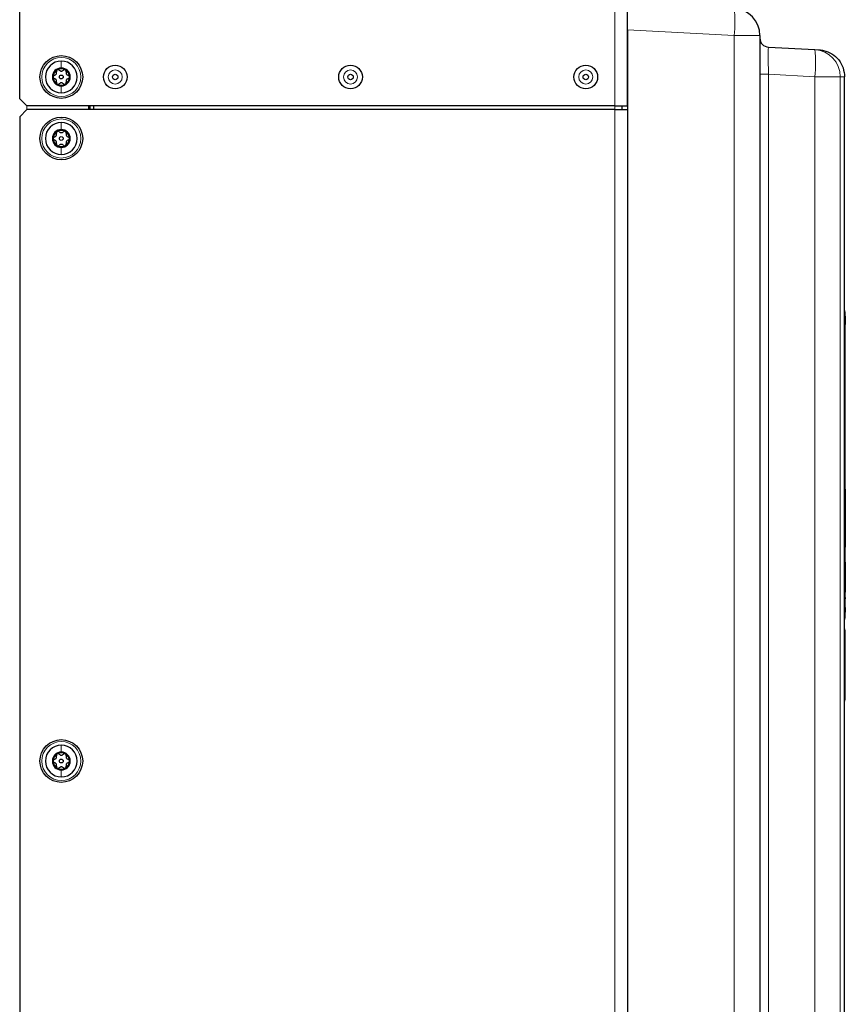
# Model space of a CAD drawing. Header units: millimetres. Extents: x 5 to 418, y 2 to 292.
# Tile 88 of 93: x 222 to 260, y 177 to 222. Entities that reach past the tile are written whole.
import ezdxf

# ---------------------------------------------------------------- set-up
doc = ezdxf.new("R2010")
doc.units = ezdxf.units.MM

msp = doc.modelspace()

# ---------------------------------------------------------------- linework, layer by layer
at = {"color": 7, "linetype": 'Continuous', "lineweight": 18}
for p, q in [((249.3534, 218.3933), (249.3534, 249.6433)), ((254.8521, 221.6374), (249.9367, 221.895)), ((254.8521, 135.6433), (254.8521, 221.6374)), ((256.0367, 221.6374), (254.8521, 221.6374)), ((256.4316, 219.8525), (256.0367, 219.8525)), ((256.4316, 219.8525), (256.4316, 142.4321)), ((258.5697, 219.7404), (256.4316, 219.8525)), ((258.5697, 142.5393), (258.5697, 219.7404)), ((258.5697, 219.7404), (259.7342, 219.7404)), ((259.7342, 219.7404), (259.7342, 142.5393)), ((259.9367, 219.7299), (259.7342, 219.7404)), ((222.2867, 218.3933), (222.2867, 218.2266)), ((249.3534, 218.2266), (249.3534, 218.3933)), ((249.3534, 158.2266), (249.3534, 218.2266)), ((259.9367, 208.9099), (259.9534, 208.9099)), ((259.9701, 200.5766), (259.9534, 200.5766)), ((259.9701, 198.2433), (259.9534, 198.2433)), ((259.9701, 197.2974), (259.9534, 197.2974)), ((259.9701, 195.9984), (259.9534, 195.9984)), ((259.9701, 195.2433), (259.9534, 195.2433)), ((259.9534, 194.9652), (259.9367, 194.9652)), ((259.9534, 194.1709), (259.9367, 194.1709)), ((259.9367, 191.3834), (259.9534, 191.3834)), ((259.9476, 191.3403), (259.9367, 191.2997))]:
    msp.add_line(p, q, dxfattribs=at)
at = {"color": 7, "linetype": 'Continuous', "lineweight": 25}
for p, q in [((249.9367, 218.3933), (249.9367, 249.6433)), ((221.9534, 218.7266), (221.9534, 249.0599)), ((249.9367, 221.895), (249.9367, 167.3099)), ((256.0367, 221.6374), (256.0367, 135.6433)), ((256.4316, 221.1007), (258.5697, 220.9887)), ((258.5697, 220.9887), (258.7521, 220.9791)), ((259.9367, 219.7308), (259.9367, 219.7299)), ((259.9367, 142.3853), (259.9367, 219.7299)), ((222.2867, 218.3933), (221.9534, 218.7266)), ((222.2867, 218.2266), (221.9534, 217.8933)), ((249.3534, 218.3933), (222.2867, 218.3933)), ((249.3534, 218.2266), (222.2867, 218.2266)), ((225.1201, 218.3933), (225.1201, 218.2266)), ((225.2034, 218.2266), (225.2034, 218.3933)), ((225.3534, 218.3933), (225.3534, 218.2266)), ((249.3534, 218.3933), (249.9367, 218.3933)), ((249.3534, 218.2266), (249.9367, 218.2266)), ((249.6867, 218.3933), (249.6867, 218.2266)), ((249.9367, 218.2266), (249.9367, 158.2266)), ((221.9534, 217.8933), (221.9534, 158.5599)), ((259.9534, 208.9099), (259.9534, 194.9652)), ((259.9701, 208.7093), (259.9534, 208.7093)), ((259.9701, 208.7093), (259.9701, 208.526)), ((259.9701, 208.526), (259.9534, 208.526)), ((259.9701, 208.5093), (259.9534, 208.5093)), ((259.9701, 208.326), (259.9534, 208.326)), ((259.9701, 208.3252), (259.9534, 208.3252)), ((259.9701, 208.3229), (259.9534, 208.3229)), ((259.9701, 208.5093), (259.9701, 208.526)), ((259.9701, 208.5093), (259.9701, 208.326)), ((259.9701, 200.7433), (259.9534, 200.7433)), ((259.9701, 200.7433), (259.9701, 200.5766)), ((259.9701, 200.5766), (259.9701, 198.2433)), ((259.9701, 198.2433), (259.9701, 198.0766)), ((259.9701, 198.0766), (259.9534, 198.0766)), ((259.9701, 197.3766), (259.9534, 197.3766)), ((259.9701, 197.3766), (259.9701, 197.2974)), ((259.9701, 197.2974), (259.9701, 195.9984)), ((259.9701, 195.7609), (259.9701, 195.9984)), ((259.9701, 195.7609), (259.9534, 195.7609)), ((259.9701, 195.7026), (259.9534, 195.7026)), ((259.9701, 195.7609), (259.9701, 195.7026)), ((259.9701, 195.3359), (259.9701, 195.7026)), ((259.9701, 195.3359), (259.9534, 195.3359)), ((259.9701, 195.3312), (259.9534, 195.3312)), ((259.9701, 195.0766), (259.9534, 195.0766)), ((259.9701, 195.302), (259.9701, 195.2433)), ((259.9701, 195.2433), (259.9701, 195.0766)), ((259.9534, 194.9652), (259.9534, 194.7986)), ((259.9534, 194.2542), (259.9534, 194.1709)), ((259.9534, 194.1709), (259.9534, 191.3834)), ((259.9367, 190.9666), (259.9478, 191.0079))]:
    msp.add_line(p, q, dxfattribs=at)
at = {"color": 7, "linetype": 'Continuous', "lineweight": 18, "flags": 128}
msp.add_lwpolyline([(259.9367, 191.3435), (259.9437, 191.3415), (259.9476, 191.3403)], dxfattribs=at)
at = {"color": 7, "linetype": 'Continuous', "lineweight": 25}
for centre, radius in [((223.8701, 219.7266), 0.9833), ((226.3534, 219.7266), 0.5442), ((237.1867, 219.7266), 0.5442), ((248.0201, 219.7266), 0.5442), ((223.8701, 219.7266), 0.0863), ((226.3534, 219.7266), 0.125), ((237.1867, 219.7266), 0.125), ((248.0201, 219.7266), 0.125), ((223.8701, 216.8933), 0.9833), ((223.8701, 216.8933), 0.0863), ((223.8701, 188.2266), 0.9833), ((223.8701, 188.2266), 0.0863)]:
    msp.add_circle(centre, radius, dxfattribs=at)
at = {"color": 7, "linetype": 'Continuous', "lineweight": 18}
for centre, radius in [((223.8701, 219.7266), 0.9), ((226.3534, 219.7266), 0.3237), ((237.1867, 219.7266), 0.3237), ((248.0201, 219.7266), 0.3237), ((223.8701, 216.8933), 0.9), ((223.8701, 188.2266), 0.9)]:
    msp.add_circle(centre, radius, dxfattribs=at)
at = {"color": 7, "linetype": 'Continuous', "lineweight": 25}
for centre, radius, start, end in [((254.7867, 221.6374), 1.25, 0, 87), ((256.4534, 221.5168), 0.4167, 180, 267), ((223.8701, 219.7266), 0.7333, 90, 270), ((223.8701, 219.7266), 0.7333, 270, 90), ((223.8701, 219.7266), 0.4125, 90, 270), ((223.8701, 219.7266), 0.375, 120, 180), ((223.8701, 219.7266), 0.375, 60, 120), ((223.8701, 219.7266), 0.4125, 270, 90), ((223.8701, 219.7266), 0.375, 0, 60), ((223.8701, 219.7266), 0.375, 180, 240), ((223.8701, 219.7266), 0.375, 300, 0), ((223.8701, 219.7266), 0.375, 240, 300), ((223.8701, 216.8933), 0.7333, 90, 270), ((223.8701, 216.8933), 0.4125, 90, 270), ((223.8701, 216.8933), 0.375, 120, 180), ((223.8701, 216.8933), 0.375, 60, 120), ((223.8701, 216.8933), 0.7333, 270, 90), ((223.8701, 216.8933), 0.4125, 270, 90), ((223.8701, 216.8933), 0.375, 360, 60), ((223.8701, 216.8933), 0.375, 180, 240), ((223.8701, 216.8933), 0.375, 300, 360), ((223.8701, 216.8933), 0.375, 240, 300), ((259.7867, 208.9099), 0.1667, 0, 25.84194), ((259.7867, 194.7986), 0.1667, 334.15806, 0), ((259.7867, 194.2542), 0.1667, 0, 25.84194), ((223.8701, 188.2266), 0.7333, 90, 270), ((223.8701, 188.2266), 0.4125, 90, 270), ((223.8701, 188.2266), 0.7333, 270, 90), ((223.8701, 188.2266), 0.4125, 270, 90), ((223.8701, 188.2266), 0.375, 120, 180), ((223.8701, 188.2266), 0.375, 180, 240), ((223.8701, 188.2266), 0.375, 60, 120), ((223.8701, 188.2266), 0.375, 0, 60), ((223.8701, 188.2266), 0.375, 300, 0), ((223.8701, 188.2266), 0.375, 240, 300)]:
    msp.add_arc(centre, radius, start, end, dxfattribs=at)
at = {"color": 7, "linetype": 'Continuous', "lineweight": 18}
for centre, radius, start, end in [((248.8703, 222.2615), 6.0143, 354.04331, 5.95669), ((252.5879, 220.3645), 6.0143, 354.04331, 5.95669), ((258.4954, 219.7521), 1.2388, 359.45843, 86.56216), ((259.7894, 191.3834), 0.164, 344.75183, 359.99828)]:
    msp.add_arc(centre, radius, start, end, dxfattribs=at)
msp.add_ellipse((256.4534, 219.8479), major_axis=(-0.0218, 1.2529), ratio=0.0173368, start_param=6.2819735, end_param=7.8500308, dxfattribs=at)
at = {"color": 7, "linetype": 'Continuous', "lineweight": 25}
for points, knots in [([(258.7521, 220.9791), (258.7545, 220.979), (258.826, 220.9751), (259.0361, 220.9452), (259.3653, 220.8093), (259.681, 220.5248), (259.8955, 220.1515), (259.923, 219.8711), (259.9367, 219.7308)], [0, 0, 0, 0, 0.0037153, 0.1138665, 0.3361641, 0.5577007, 0.7788433, 1, 1, 1, 1]), ([(223.5528, 219.7996), (223.5688, 219.8052), (223.593, 219.8136), (223.6201, 219.8383), (223.637, 219.8609), (223.6482, 219.8869), (223.6562, 219.9229), (223.6514, 219.9481), (223.6482, 219.9649)], [0, 0, 0, 0, 0.249201, 0.3743378, 0.4989316, 0.6240084, 0.74976, 1, 1, 1, 1]), ([(223.6826, 220.0514), (223.6754, 220.0462), (223.6611, 220.0358), (223.6485, 220.0128), (223.6435, 219.9882), (223.6466, 219.9727), (223.6482, 219.9649)], [0, 0, 0, 0, 0.2498571, 0.4994664, 0.7490114, 1, 1, 1, 1]), ([(223.7746, 220.0379), (223.7687, 220.0431), (223.7569, 220.0536), (223.733, 220.0616), (223.7068, 220.0622), (223.6906, 220.055), (223.6826, 220.0514)], [0, 0, 0, 0, 0.2498071, 0.5000551, 0.7503094, 1, 1, 1, 1]), ([(223.7746, 220.0379), (223.7875, 220.0268), (223.8069, 220.0101), (223.8418, 219.9989), (223.8698, 219.9956), (223.8979, 219.9989), (223.9331, 220.0099), (223.9526, 220.0267), (223.9655, 220.0379)], [0, 0, 0, 0, 0.2491679, 0.3743031, 0.4989033, 0.6239875, 0.7497462, 1, 1, 1, 1]), ([(224.0576, 220.0514), (224.0495, 220.055), (224.0334, 220.0622), (224.0071, 220.0616), (223.9833, 220.0536), (223.9714, 220.0431), (223.9655, 220.0379)], [0, 0, 0, 0, 0.25003302, 0.49963153, 0.74922769, 1, 1, 1, 1]), ([(224.0919, 219.9649), (224.0935, 219.9726), (224.0967, 219.9881), (224.0916, 220.0127), (224.079, 220.0358), (224.0647, 220.0462), (224.0576, 220.0514)], [0, 0, 0, 0, 0.2498147, 0.4999078, 0.7501201, 1, 1, 1, 1]), ([(224.0919, 219.9649), (224.0887, 219.9482), (224.0839, 219.9231), (224.0918, 219.8872), (224.1029, 219.8613), (224.1198, 219.8386), (224.147, 219.8137), (224.1712, 219.8052), (224.1874, 219.7996)], [0, 0, 0, 0, 0.2491995, 0.3743362, 0.4989302, 0.6240074, 0.7497593, 1, 1, 1, 1]), ([(223.5528, 219.7996), (223.5453, 219.7971), (223.5303, 219.7921), (223.5115, 219.7754), (223.4978, 219.753), (223.496, 219.7354), (223.4951, 219.7266)], [0, 0, 0, 0, 0.2498519, 0.4999015, 0.7501147, 1, 1, 1, 1]), ([(223.4951, 219.7266), (223.496, 219.7178), (223.4978, 219.7002), (223.5114, 219.6778), (223.5302, 219.6611), (223.5452, 219.6561), (223.5528, 219.6536)], [0, 0, 0, 0, 0.2499907, 0.4996106, 0.7491271, 1, 1, 1, 1]), ([(223.6482, 219.4883), (223.6514, 219.505), (223.6562, 219.5301), (223.6483, 219.566), (223.6372, 219.5919), (223.6203, 219.6146), (223.5932, 219.6395), (223.5689, 219.648), (223.5528, 219.6536)], [0, 0, 0, 0, 0.24919948, 0.37433619, 0.49893021, 0.62400742, 0.74975934, 1, 1, 1, 1]), ([(223.6482, 219.4883), (223.6466, 219.4806), (223.6435, 219.4651), (223.6485, 219.4405), (223.6611, 219.4174), (223.6754, 219.407), (223.6826, 219.4018)], [0, 0, 0, 0, 0.2498147, 0.4999078, 0.7501201, 1, 1, 1, 1]), ([(223.9655, 219.4153), (223.9526, 219.4264), (223.9333, 219.4431), (223.8983, 219.4543), (223.8703, 219.4576), (223.8422, 219.4544), (223.807, 219.4433), (223.7876, 219.4265), (223.7746, 219.4153)], [0, 0, 0, 0, 0.2491679, 0.3743031, 0.4989033, 0.6239875, 0.7497462, 1, 1, 1, 1]), ([(224.0576, 219.4018), (224.0647, 219.407), (224.079, 219.4174), (224.0916, 219.4404), (224.0967, 219.465), (224.0935, 219.4805), (224.0919, 219.4883)], [0, 0, 0, 0, 0.2498571, 0.4994664, 0.7490114, 1, 1, 1, 1]), ([(224.1874, 219.6536), (224.1713, 219.648), (224.1471, 219.6396), (224.12, 219.6149), (224.1032, 219.5923), (224.0919, 219.5663), (224.0839, 219.5303), (224.0887, 219.5051), (224.0919, 219.4883)], [0, 0, 0, 0, 0.249201, 0.3743378, 0.4989316, 0.6240084, 0.74976, 1, 1, 1, 1]), ([(224.2451, 219.7266), (224.2442, 219.7354), (224.2423, 219.753), (224.2287, 219.7754), (224.2099, 219.7921), (224.1949, 219.7971), (224.1874, 219.7996)], [0, 0, 0, 0, 0.2499907, 0.4996106, 0.7491271, 1, 1, 1, 1]), ([(224.1874, 219.6536), (224.1949, 219.6561), (224.2098, 219.6611), (224.2287, 219.6778), (224.2423, 219.7002), (224.2442, 219.7178), (224.2451, 219.7266)], [0, 0, 0, 0, 0.2498519, 0.4999015, 0.7501147, 1, 1, 1, 1]), ([(223.6826, 219.4018), (223.6906, 219.3982), (223.7068, 219.391), (223.733, 219.3916), (223.7568, 219.3996), (223.7687, 219.4101), (223.7746, 219.4153)], [0, 0, 0, 0, 0.250033, 0.4996315, 0.7492277, 1, 1, 1, 1]), ([(223.9655, 219.4153), (223.9714, 219.4101), (223.9832, 219.3996), (224.0071, 219.3916), (224.0334, 219.391), (224.0495, 219.3982), (224.0576, 219.4018)], [0, 0, 0, 0, 0.2498071, 0.5000551, 0.7503094, 1, 1, 1, 1]), ([(223.6826, 217.218), (223.6754, 217.2128), (223.6611, 217.2025), (223.6485, 217.1795), (223.6435, 217.1548), (223.6466, 217.1393), (223.6482, 217.1316)], [0, 0, 0, 0, 0.2498571, 0.4994664, 0.7490114, 1, 1, 1, 1]), ([(223.7746, 217.2046), (223.7687, 217.2098), (223.7569, 217.2203), (223.733, 217.2282), (223.7068, 217.2289), (223.6906, 217.2216), (223.6826, 217.218)], [0, 0, 0, 0, 0.2498071, 0.5000551, 0.7503094, 1, 1, 1, 1]), ([(223.7746, 217.2046), (223.7875, 217.1934), (223.8069, 217.1767), (223.8418, 217.1656), (223.8698, 217.1623), (223.8979, 217.1655), (223.9331, 217.1766), (223.9526, 217.1934), (223.9655, 217.2046)], [0, 0, 0, 0, 0.2491679, 0.3743031, 0.4989033, 0.6239875, 0.7497462, 1, 1, 1, 1]), ([(224.0576, 217.218), (224.0495, 217.2216), (224.0334, 217.2289), (224.0071, 217.2282), (223.9833, 217.2203), (223.9714, 217.2098), (223.9655, 217.2046)], [0, 0, 0, 0, 0.250033, 0.4996315, 0.7492277, 1, 1, 1, 1]), ([(224.0919, 217.1316), (224.0935, 217.1393), (224.0967, 217.1548), (224.0916, 217.1794), (224.079, 217.2025), (224.0647, 217.2128), (224.0576, 217.218)], [0, 0, 0, 0, 0.2498147, 0.4999078, 0.7501201, 1, 1, 1, 1]), ([(223.5528, 216.9662), (223.5453, 216.9637), (223.5303, 216.9588), (223.5115, 216.9421), (223.4978, 216.9197), (223.496, 216.9021), (223.4951, 216.8933)], [0, 0, 0, 0, 0.2498519, 0.4999015, 0.7501147, 1, 1, 1, 1]), ([(223.4951, 216.8933), (223.496, 216.8845), (223.4978, 216.8669), (223.5114, 216.8445), (223.5302, 216.8278), (223.5452, 216.8228), (223.5528, 216.8203)], [0, 0, 0, 0, 0.2499907, 0.4996106, 0.7491271, 1, 1, 1, 1]), ([(223.5528, 216.9662), (223.5688, 216.9718), (223.593, 216.9803), (223.6201, 217.005), (223.637, 217.0276), (223.6482, 217.0535), (223.6562, 217.0895), (223.6514, 217.1148), (223.6482, 217.1316)], [0, 0, 0, 0, 0.249201, 0.3743378, 0.4989316, 0.6240084, 0.74976, 1, 1, 1, 1]), ([(223.6482, 216.655), (223.6514, 216.6717), (223.6562, 216.6968), (223.6483, 216.7327), (223.6372, 216.7586), (223.6203, 216.7813), (223.5932, 216.8062), (223.5689, 216.8147), (223.5528, 216.8203)], [0, 0, 0, 0, 0.2491995, 0.3743362, 0.4989302, 0.6240074, 0.7497593, 1, 1, 1, 1]), ([(224.0919, 217.1316), (224.0887, 217.1149), (224.0839, 217.0897), (224.0918, 217.0539), (224.1029, 217.028), (224.1198, 217.0053), (224.147, 216.9803), (224.1712, 216.9719), (224.1874, 216.9662)], [0, 0, 0, 0, 0.2491995, 0.3743362, 0.4989302, 0.6240074, 0.7497593, 1, 1, 1, 1]), ([(224.1874, 216.8203), (224.1713, 216.8147), (224.1471, 216.8063), (224.12, 216.7816), (224.1032, 216.7589), (224.0919, 216.733), (224.0839, 216.697), (224.0887, 216.6718), (224.0919, 216.655)], [0, 0, 0, 0, 0.249201, 0.3743378, 0.4989316, 0.6240084, 0.74976, 1, 1, 1, 1]), ([(224.2451, 216.8933), (224.2442, 216.9021), (224.2423, 216.9196), (224.2287, 216.9421), (224.2099, 216.9587), (224.1949, 216.9637), (224.1874, 216.9662)], [0, 0, 0, 0, 0.2499907, 0.4996106, 0.7491271, 1, 1, 1, 1]), ([(224.1874, 216.8203), (224.1949, 216.8228), (224.2098, 216.8278), (224.2287, 216.8444), (224.2423, 216.8669), (224.2442, 216.8845), (224.2451, 216.8933)], [0, 0, 0, 0, 0.2498519, 0.4999015, 0.7501147, 1, 1, 1, 1]), ([(223.6482, 216.655), (223.6466, 216.6472), (223.6435, 216.6318), (223.6485, 216.6071), (223.6611, 216.5841), (223.6754, 216.5737), (223.6826, 216.5685)], [0, 0, 0, 0, 0.2498147, 0.4999078, 0.7501201, 1, 1, 1, 1]), ([(223.6826, 216.5685), (223.6906, 216.5649), (223.7068, 216.5577), (223.733, 216.5583), (223.7568, 216.5662), (223.7687, 216.5767), (223.7746, 216.582)], [0, 0, 0, 0, 0.250033, 0.4996315, 0.7492277, 1, 1, 1, 1]), ([(223.9655, 216.582), (223.9526, 216.5931), (223.9333, 216.6098), (223.8983, 216.6209), (223.8703, 216.6242), (223.8422, 216.621), (223.807, 216.6099), (223.7876, 216.5932), (223.7746, 216.582)], [0, 0, 0, 0, 0.2491679, 0.3743031, 0.4989033, 0.6239875, 0.7497462, 1, 1, 1, 1]), ([(223.9655, 216.582), (223.9714, 216.5767), (223.9832, 216.5663), (224.0071, 216.5583), (224.0334, 216.5577), (224.0495, 216.5649), (224.0576, 216.5685)], [0, 0, 0, 0, 0.2498071, 0.5000551, 0.7503094, 1, 1, 1, 1]), ([(224.0576, 216.5685), (224.0647, 216.5737), (224.079, 216.584), (224.0916, 216.6071), (224.0967, 216.6317), (224.0935, 216.6472), (224.0919, 216.655)], [0, 0, 0, 0, 0.2498571, 0.4994664, 0.7490114, 1, 1, 1, 1]), ([(259.9534, 191.3834), (259.9534, 191.2863), (259.9534, 191.0916), (259.9534, 191.0644), (259.9534, 191.0507)], [0, 0, 0, 0, 0.498968, 1, 1, 1, 1]), ([(259.9477, 191.0079), (259.9477, 191.0095), (259.9477, 191.0146), (259.9477, 191.0793), (259.9477, 191.2001), (259.9476, 191.3054), (259.9476, 191.3403)], [0, 0, 0, 0, 0.1623325, 0.4977888, 0.8338676, 1, 1, 1, 1]), ([(223.5528, 188.2996), (223.5453, 188.2971), (223.5303, 188.2921), (223.5115, 188.2754), (223.4978, 188.253), (223.496, 188.2354), (223.4951, 188.2266)], [0, 0, 0, 0, 0.2498519, 0.4999015, 0.7501147, 1, 1, 1, 1]), ([(223.4951, 188.2266), (223.496, 188.2178), (223.4978, 188.2002), (223.5114, 188.1778), (223.5302, 188.1611), (223.5452, 188.1561), (223.5528, 188.1536)], [0, 0, 0, 0, 0.2499907, 0.4996106, 0.7491271, 1, 1, 1, 1]), ([(223.5528, 188.2996), (223.5688, 188.3052), (223.593, 188.3136), (223.6201, 188.3383), (223.637, 188.3609), (223.6482, 188.3869), (223.6562, 188.4229), (223.6514, 188.4481), (223.6482, 188.4649)], [0, 0, 0, 0, 0.249201, 0.3743378, 0.4989316, 0.6240084, 0.74976, 1, 1, 1, 1]), ([(223.6826, 188.5514), (223.6754, 188.5462), (223.6611, 188.5358), (223.6485, 188.5128), (223.6435, 188.4882), (223.6466, 188.4727), (223.6482, 188.4649)], [0, 0, 0, 0, 0.24985708, 0.49946639, 0.74901135, 1, 1, 1, 1]), ([(223.7746, 188.5379), (223.7687, 188.5431), (223.7569, 188.5536), (223.733, 188.5616), (223.7068, 188.5622), (223.6906, 188.555), (223.6826, 188.5514)], [0, 0, 0, 0, 0.2498071, 0.5000551, 0.7503094, 1, 1, 1, 1]), ([(223.7746, 188.5379), (223.7875, 188.5268), (223.8069, 188.5101), (223.8418, 188.4989), (223.8698, 188.4956), (223.8979, 188.4989), (223.9331, 188.5099), (223.9526, 188.5267), (223.9655, 188.5379)], [0, 0, 0, 0, 0.2491679, 0.3743031, 0.4989033, 0.6239875, 0.7497462, 1, 1, 1, 1]), ([(224.0576, 188.5514), (224.0495, 188.555), (224.0334, 188.5622), (224.0071, 188.5616), (223.9833, 188.5536), (223.9714, 188.5431), (223.9655, 188.5379)], [0, 0, 0, 0, 0.250033, 0.4996315, 0.7492277, 1, 1, 1, 1]), ([(224.0919, 188.4649), (224.0935, 188.4726), (224.0967, 188.4881), (224.0916, 188.5127), (224.079, 188.5358), (224.0647, 188.5462), (224.0576, 188.5514)], [0, 0, 0, 0, 0.24981472, 0.49990781, 0.75012012, 1, 1, 1, 1]), ([(224.0919, 188.4649), (224.0887, 188.4482), (224.0839, 188.4231), (224.0918, 188.3872), (224.1029, 188.3613), (224.1198, 188.3386), (224.147, 188.3137), (224.1712, 188.3052), (224.1874, 188.2996)], [0, 0, 0, 0, 0.2491995, 0.3743362, 0.4989302, 0.6240074, 0.7497593, 1, 1, 1, 1]), ([(224.2451, 188.2266), (224.2442, 188.2354), (224.2423, 188.253), (224.2287, 188.2754), (224.2099, 188.2921), (224.1949, 188.2971), (224.1874, 188.2996)], [0, 0, 0, 0, 0.24999065, 0.49961057, 0.74912711, 1, 1, 1, 1]), ([(224.1874, 188.1536), (224.1949, 188.1561), (224.2098, 188.1611), (224.2287, 188.1778), (224.2423, 188.2002), (224.2442, 188.2178), (224.2451, 188.2266)], [0, 0, 0, 0, 0.2498519, 0.4999015, 0.7501147, 1, 1, 1, 1]), ([(223.6482, 187.9883), (223.6514, 188.005), (223.6562, 188.0301), (223.6483, 188.066), (223.6372, 188.0919), (223.6203, 188.1146), (223.5932, 188.1395), (223.5689, 188.148), (223.5528, 188.1536)], [0, 0, 0, 0, 0.24919948, 0.37433619, 0.49893021, 0.62400742, 0.74975934, 1, 1, 1, 1]), ([(223.6482, 187.9883), (223.6466, 187.9806), (223.6435, 187.9651), (223.6485, 187.9405), (223.6611, 187.9174), (223.6754, 187.907), (223.6826, 187.9018)], [0, 0, 0, 0, 0.2498147, 0.4999078, 0.7501201, 1, 1, 1, 1]), ([(223.6826, 187.9018), (223.6906, 187.8982), (223.7068, 187.891), (223.733, 187.8916), (223.7568, 187.8996), (223.7687, 187.9101), (223.7746, 187.9153)], [0, 0, 0, 0, 0.250033, 0.4996315, 0.7492277, 1, 1, 1, 1]), ([(223.9655, 187.9153), (223.9526, 187.9264), (223.9333, 187.9431), (223.8983, 187.9543), (223.8703, 187.9576), (223.8422, 187.9544), (223.807, 187.9433), (223.7876, 187.9265), (223.7746, 187.9153)], [0, 0, 0, 0, 0.2491679, 0.3743031, 0.4989033, 0.6239875, 0.7497462, 1, 1, 1, 1]), ([(223.9655, 187.9153), (223.9714, 187.9101), (223.9832, 187.8996), (224.0071, 187.8916), (224.0334, 187.891), (224.0495, 187.8982), (224.0576, 187.9018)], [0, 0, 0, 0, 0.2498071, 0.5000551, 0.7503094, 1, 1, 1, 1]), ([(224.0576, 187.9018), (224.0647, 187.907), (224.079, 187.9174), (224.0916, 187.9404), (224.0967, 187.965), (224.0935, 187.9805), (224.0919, 187.9883)], [0, 0, 0, 0, 0.2498571, 0.4994664, 0.7490114, 1, 1, 1, 1]), ([(224.1874, 188.1536), (224.1713, 188.148), (224.1471, 188.1396), (224.12, 188.1149), (224.1032, 188.0923), (224.0919, 188.0663), (224.0839, 188.0303), (224.0887, 188.0051), (224.0919, 187.9883)], [0, 0, 0, 0, 0.249201, 0.3743378, 0.4989316, 0.6240084, 0.74976, 1, 1, 1, 1])]:
    msp.add_open_spline(points, degree=3, knots=knots, dxfattribs=at)
at = {"color": 7, "linetype": 'Continuous', "lineweight": 18}
for points in [[(223.8701, 220.4599), (223.8701, 220.4148), (223.8701, 220.3246), (223.8701, 220.2009), (223.8701, 220.1391)], [(223.8701, 218.9933), (223.8701, 219.0384), (223.8701, 219.1286), (223.8701, 219.2523), (223.8701, 219.3141)], [(223.8701, 217.6266), (223.8701, 217.5815), (223.8701, 217.4913), (223.8701, 217.3676), (223.8701, 217.3058)], [(223.8701, 216.1599), (223.8701, 216.2051), (223.8701, 216.2953), (223.8701, 216.4189), (223.8701, 216.4808)], [(223.8701, 188.9599), (223.8701, 188.9148), (223.8701, 188.8246), (223.8701, 188.7009), (223.8701, 188.6391)], [(223.8701, 187.4933), (223.8701, 187.5384), (223.8701, 187.6286), (223.8701, 187.7523), (223.8701, 187.8141)]]:
    msp.add_open_spline(points, degree=3, dxfattribs=at)

doc.saveas('drawing.dxf')
